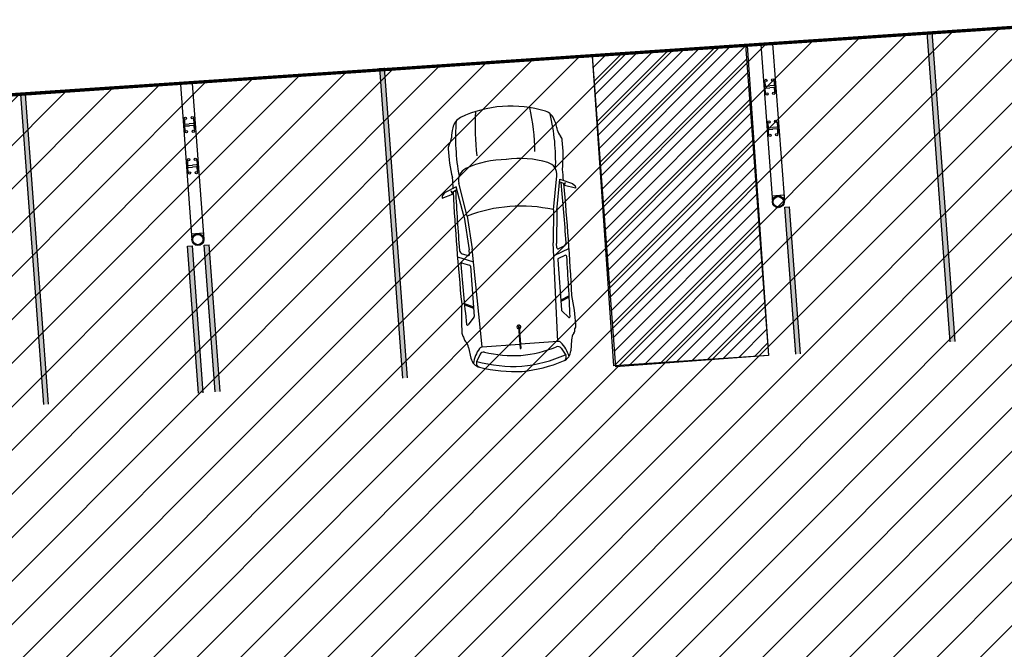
# Model space of a CAD drawing. Header units: millimetres. Extents: x 573132 to 957048, y 21042 to 318066.
# Tile 111 of 256: x 826766 to 842004, y 159414 to 169148. Entities that reach past the tile are written whole.
import ezdxf

# ---------------------------------------------------------------- set-up
doc = ezdxf.new("R2010")
doc.units = ezdxf.units.MM
doc.header["$LTSCALE"] = 2000
for name, color, linetype in [('_NIBSC_A_parking-bays', 7, 'Continuous'), ('_NIBSC_FM trees 3metre zone', 210, 'Continuous'), ('Cars', 7, 'Continuous'), ('L1', 7, 'Continuous')]:
    doc.layers.add(name, color=color, linetype=linetype)

# ---------------------------------------------------------------- blocks, each defined once
blk = doc.blocks.new('A$C2A714640')
for p, q in [((1189, 1839), (1268, 2029)), ((1268, 2029), (1309, 2065)), ((1346, 2068), (1293, 1905)), ((1309, 2065), (1335, 2070)), ((1335, 2070), (1346, 2068)), ((1665, 1754), (1189, 1839)), ((1270, 1913), (1230, 1832)), ((1293, 1905), (1243, 1922)), ((2267, 1901), (2361, 1659)), ((2369, 1829), (2409, 1725)), ((2997, 1847), (3056, 1713)), ((3017, 1845), (3075, 1713)), ((3679, 1836), (3846, 1809)), ((1651, 1703), (1135, 1796)), ((1651, 1703), (2162, 1664)), ((1665, 1754), (2175, 1715)), ((2243, 1713), (2175, 1715)), ((2225, 1825), (2260, 1737)), ((2427, 1713), (3206, 1713)), ((3219, 1718), (3330, 1816)), ((3796, 1664), (3910, 1728)), ((3686, 1623), (2162, 1664)), ((3686, 1622), (3686, 1040)), ((3419, 1043), (3755, 1039)), ((3419, 1028), (3755, 1031)), ((3686, 449), (3686, 1031)), ((3755, 1031), (3755, 1039)), ((1651, 367), (1135, 275)), ((1665, 316), (1189, 231)), ((1651, 367), (2162, 406)), ((1665, 316), (2175, 356)), ((3686, 447), (2162, 406)), ((2243, 358), (2175, 356)), ((2225, 245), (2260, 333)), ((2267, 169), (2361, 412)), ((2369, 241), (2409, 345)), ((2427, 358), (3206, 358)), ((2997, 223), (3056, 358)), ((3017, 225), (3075, 358)), ((3219, 353), (3330, 254)), ((3796, 406), (3910, 342)), ((1189, 231), (1268, 42)), ((1270, 158), (1230, 238)), ((1293, 166), (1243, 148)), ((1346, 2), (1293, 166)), ((3679, 235), (3846, 261)), ((1268, 42), (1309, 5)), ((1309, 5), (1335, 0)), ((1335, 0), (1346, 2))]:
    blk.add_line(p, q)
for centre, radius, start, end in [((499, 1134), 727, 95.9895, 107.9469), ((403, 2052), 197, 275.9895, 308.6871), ((585, 1824), 95.5, 87.4739, 128.6871), ((685, -97), 2018, 79.8258, 92.7114), ((2019, -38637), 40539, 91.1408, 91.3819), ((2019, -38637), 40500, 89.7857, 91.1003), ((2019, -38637), 40539, 88.6181, 91.0712), ((2170, 1804), 59, 21.2791, 89.7857), ((2387, 1836), 19.7, 89.6118, 201.2791), ((2105, -39824), 41681, 88.3299, 89.6118), ((3453, -1618), 3537, 90.0603, 97.4025), ((3319, 1825), 13.8, 319.5223, 88.2063), ((3453, 1824), 95.5, 51.3129, 92.5261), ((3517, 1803), 95.5, 51.3129, 92.5261), ((3700, 2031), 197, 231.3129, 264.0105), ((1838, 1035), 1838, 158.994, 180), ((330, 1607), 225, 104.0371, 157.2006), ((670, -1501), 3304, 83.8263, 98.7194), ((1101, 1602), 197, 79.8299, 158.9468), ((3873, 1035), 2321, 163.2682, 180), ((2243, 1731), 17.7, 268.4926, 21.2791), ((2427, 1733), 19.7, 201.2791, 270), ((3206, 1733), 19.7, 270, 311.6453), ((4024, 1301), 484, 101.1159, 130.9804), ((3824, 1631), 180, 18.2803, 83.2196), ((1860, 992), 2169, 1.135, 19.702), ((3935, 1671), 62.3, 15.1262, 113.3532), ((1889, 989), 2219, 1.2017, 18.3402), ((2269, 1152), 1449, 158.9468, 184.6441), ((3745, 1622), 59, 130.9804, 180), ((3825, 1613), 59, 119.294, 197.2942), ((1822, 985), 2040, 1.3982, 17.3891), ((532, -1813), 3304, 86.544, 98.4137), ((1838, 1035), 1838, 180, 201.006), ((2269, 918), 1449, 175.3559, 201.0532), ((3873, 1035), 2321, 180, 196.7318), ((3419, 1035), 29.7, 13.7603, 346.2397), ((3419, 1035), 7.35, 90, 270), ((1822, 1085), 2040, 342.6109, 358.6018), ((1860, 1078), 2169, 340.298, 358.865), ((1889, 1082), 2219, 341.6598, 358.7983), ((532, 3884), 3304, 261.5863, 273.456), ((3825, 458), 59, 162.7058, 240.706), ((330, 464), 225, 202.7994, 255.9629), ((670, 3571), 3304, 261.2806, 276.1737), ((1101, 468), 197, 201.0532, 280.1701), ((2243, 340), 17.7, 338.7209, 91.5074), ((2427, 338), 19.7, 90, 158.7209), ((3206, 338), 19.7, 48.3547, 90), ((3745, 449), 59, 180, 229.0196), ((4024, 769), 484, 229.0196, 258.8841), ((3824, 440), 180, 276.7804, 341.7197), ((3935, 400), 62.3, 246.6468, 344.8738), ((499, 937), 727, 252.0531, 264.0105), ((403, 18), 197, 51.3129, 84.0105), ((585, 246), 95.5, 231.3129, 272.5261), ((685, 2167), 2018, 267.2886, 280.1742), ((2019, 40707), 40539, 268.6181, 268.8592), ((2019, 40707), 40500, 268.8997, 270.2143), ((2019, 40707), 40539, 268.9288, 271.3819), ((2170, 267), 59, 270.2143, 338.7209), ((2387, 234), 19.7, 158.7209, 270.3882), ((2105, 41894), 41681, 270.3882, 271.6701), ((3453, 3688), 3537, 262.5975, 269.9397), ((3319, 245), 13.8, 271.7937, 40.4777), ((3453, 246), 95.5, 267.4739, 308.6871), ((3517, 267), 95.5, 267.4739, 308.6871), ((3700, 39), 197, 95.9895, 128.6871)]:
    blk.add_arc(centre, radius, start, end)

msp = doc.modelspace()

# ---------------------------------------------------------------- hatches: boundary and pattern name
h = msp.add_hatch()
h.set_pattern_fill('ANSI31', color=6, scale=500)
h.set_pattern_definition([(45, (-184040.5, -58059.7), (-1122.532, 1122.532), [])])
edge = h.paths.add_edge_path()
edge.add_arc((799802, 149995), 1979, 128.4942, 137.4644)
edge.add_arc((799742, 150051), 1897, 137.4749, 149.3647)
edge.add_arc((800006, 149896), 2203, 149.3949, 159.6806)
edge.add_arc((802463, 149116), 4780, 161.1457, 173.898)
edge.add_arc((777633, 152302), 20256, 350.8819, 352.4036, ccw=False)
edge.add_line((797632, 149092), (797912, 145802))
edge.add_line((797912, 145802), (798168, 142742))
edge.add_arc((800985, 142990), 2828, 185.0256, 196.2501)
edge.add_arc((800461, 142840), 2283, 196.328, 209.5039)
edge.add_arc((800311, 142757), 2111, 209.5535, 220.3373)
edge.add_arc((800443, 142872), 2286, 220.3888, 233.5825)
edge.add_arc((800765, 143315), 2834, 233.6596, 245.3359)
edge.add_arc((800829, 143356), 2898, 244.5285, 258.2745)
edge.add_arc((800702, 142747), 2275, 258.2798, 271.3173)
edge.add_arc((800705, 142600), 2129, 271.3175, 281.2854)
edge.add_arc((800683, 142712), 2242, 281.293, 294.1016)
edge.add_arc((800469, 143180), 2757, 294.1794, 306.5858)
edge.add_arc((800208, 143569), 3225, 306.1798, 311.5303)
edge.add_arc((800624, 143118), 2612, 311.268, 323.6387)
edge.add_arc((800912, 142904), 2253, 323.6692, 335.196)
edge.add_arc((800978, 142873), 2180, 335.218, 344.317)
edge.add_arc((800806, 142921), 2359, 344.3199, 356.7046)
edge.add_arc((800196, 142952), 2969, 356.7938, 368.8414)
edge.add_line((803130, 143408), (802964, 146152))
edge.add_line((802964, 146152), (802662, 149839))
edge.add_arc((799541, 149578), 3131, 4.7773, 9.9589)
edge.add_arc((800127, 149693), 2534, 9.6959, 22.0666)
edge.add_arc((800451, 149823), 2185, 22.0959, 33.7083)
edge.add_arc((800511, 149862), 2114, 33.7319, 42.7535)
edge.add_arc((800384, 149745), 2287, 42.7572, 55.1416)
edge.add_arc((800049, 149256), 2879, 55.2321, 67.3004)
edge.add_arc((799937, 149045), 3117, 66.8931, 72.3649)
edge.add_arc((800099, 149592), 2546, 72.1105, 84.6412)
edge.add_arc((800130, 149907), 2230, 84.6672, 94.8705)
edge.add_arc((800125, 149949), 2188, 94.8488, 105.1459)
edge.add_arc((800180, 149747), 2397, 105.1542, 117.1925)
edge.add_arc((800476, 149183), 3034, 117.2819, 128.9032)
h.paths.add_polyline_path([(805286, 132272), (807630, 130293), (808718, 128658), (809513, 126410), (809699, 124809), (809114, 106709), (807866, 104611), (806152, 104162), (798217, 103633), (798371, 101535), (797281, 101455), (798380, 87106), (807943, 87723), (807592, 92534), (808410, 92594), (809389, 92041), (809793, 91145), (810402, 83115), (809743, 81565), (808384, 80935), (803337, 80587), (803149, 83028), (796196, 82493), (796832, 74091), (798673, 74183), (799033, 69471), (811128, 70247), (810743, 74953), (817427, 69294), (820333, 70178), (819727, 72144), (820372, 73430), (819415, 79540), (817901, 79442), (816739, 80769), (816091, 86965), (820804, 87231), (820137, 96803), (815324, 96529), (814884, 102918), (815506, 103949), (814878, 110961), (814549, 111752), (814440, 112100), (814654, 120985), (815203, 122087), (815871, 129267), (817935, 132904), (819988, 134535), (822718, 135759), (825659, 136108), (841935, 135930), (841539, 140944), (822158, 141259), (817671, 142514), (813933, 145231), (812037, 148309), (810909, 153871), (812524, 156334), (812351, 161830), (810592, 163939), (809833, 165422), (809436, 170899), (810540, 173380), (810553, 173752), (810160, 179602), (808962, 181448), (808085, 183580), (807823, 187088), (808497, 189355), (809486, 190473), (809125, 195650), (808068, 197087), (806873, 199983), (806653, 202933), (806193, 210152), (807244, 212537), (808987, 213888), (808684, 217950), (806726, 219164), (805509, 221419), (805073, 224364), (798956, 224011), (799188, 223696), (800861, 219309), (801661, 209203), (800735, 202672), (797386, 198778), (791837, 197079), (785538, 196327), (786360, 186068), (793626, 186433), (797313, 185761), (799735, 184479), (801452, 182928), (803010, 180515), (803885, 177380), (804098, 175124), (805095, 159990), (804472, 158270), (803290, 157069), (801650, 156414), (791144, 155680), (792339, 140215), (793198, 137635), (794405, 136186), (796144, 134995), (799546, 134314), (802624, 133547)])
h = msp.add_hatch()
h.set_pattern_fill('ANSI31', color=0, scale=150)
h.set_pattern_definition([(45, (-83712.4, -15753.7), (-336.7596, 336.7596), [])])
h.paths.add_polyline_path([(863454, 159561), (862645, 170407), (814044, 167142), (814486, 161362), (812327, 161876), (812500, 156371), (814795, 157226), (815127, 151355), (845131, 153492), (844789, 158291), (848321, 158529), (848320, 158541)])
h = msp.add_hatch(color=7)
h.dxf.hatch_style = 1
h.paths.add_polyline_path([(840887, 168958), (840812, 168952), (841169, 164166), (841244, 164171)])
h = msp.add_hatch()
h.set_pattern_fill('ANSI31', color=3, scale=50)
h.paths.add_polyline_path([(837997, 168759), (835633, 168583), (835990, 163796), (838354, 163958), (838355, 163958)])
h = msp.add_hatch(color=7)
h.dxf.hatch_style = 1
h.paths.add_polyline_path([(832413, 168400), (832338, 168394), (832695, 163607), (832770, 163613)])
h = msp.add_hatch(color=7)
h.dxf.hatch_style = 1
h.paths.add_polyline_path([(826856, 167989), (826781, 167984), (827138, 163197), (827213, 163203)])
h = msp.add_hatch(color=7)
h.dxf.hatch_style = 1
h.paths.add_polyline_path([(838681, 166254), (838607, 166248), (838776, 163978), (838851, 163983)])
h = msp.add_hatch(color=7)
h.dxf.hatch_style = 1
h.paths.add_polyline_path([(829438, 165650), (829363, 165644), (829532, 163374), (829607, 163379)])
h = msp.add_hatch(color=7)
h.dxf.hatch_style = 1
h.paths.add_polyline_path([(829698, 165669), (829623, 165663), (829792, 163393), (829867, 163399)])
at = {"layer": '_NIBSC_FM trees 3metre zone'}
h = msp.add_hatch(dxfattribs=at)
h.set_pattern_fill('ANSI31', color=256, scale=1500)
h.set_pattern_definition([(45, (0, -300000), (-3367.596, 3367.596), [])])
h.paths.add_polyline_path([(593903, 232618), (679741, 243682), (730246, 249484), (739010, 251813), (755357, 259573), (798190, 265512), (811701, 266996), (863086, 275757), (876855, 143048), (913767, 142394), (912963, 130303), (912377, 121144), (904519, 98598), (903418, 94708), (895370, 63436), (848719, 56730), (841119, 53483), (784097, 45680), (763758, 42854), (670408, 24435), (665578, 34770), (663265, 39853), (610755, 158064), (608829, 162280), (603679, 173549), (597793, 194110)])
h.paths.add_polyline_path([(597181, 230015), (680104, 240704), (730805, 246529), (740047, 248984), (756227, 256664), (798560, 262534), (812117, 264024), (860433, 272261), (874145, 140095), (910565, 139450), (909970, 130498), (909410, 121745), (901656, 99501), (900522, 95491), (892964, 66121), (847903, 59643), (840312, 56401), (783688, 48652), (763260, 45813), (672132, 27832), (668302, 36026), (666001, 41083), (613490, 159296), (611558, 163526), (606501, 174591), (600750, 194678)], flags=16)

# ---------------------------------------------------------------- linework, layer by layer
at = {"color": 7}
for p, q in [((841169, 164166), (840812, 168952)), ((841244, 164171), (840887, 168958)), ((838418, 168776), (838234, 168762)), ((838234, 168762), (838415, 166327)), ((838418, 168776), (838600, 166340)), ((832695, 163607), (832338, 168400)), ((832338, 168394), (832413, 168400)), ((832770, 163613), (832412, 168405)), ((829437, 168160), (829252, 168146)), ((829252, 168146), (829432, 165742)), ((829437, 168160), (829616, 165756)), ((838294, 168102), (838288, 168179)), ((838294, 168102), (838299, 168026)), ((838297, 168180), (838301, 168127)), ((838311, 168118), (838374, 168123)), ((838314, 168089), (838376, 168094)), ((838437, 168128), (838374, 168123)), ((838439, 168099), (838376, 168094)), ((838441, 168191), (838445, 168138)), ((838453, 168037), (838449, 168090)), ((838457, 168115), (838451, 168191)), ((838457, 168115), (838462, 168038)), ((827138, 163197), (826781, 167990)), ((826781, 167984), (826856, 167990)), ((827213, 163203), (826855, 167995)), ((838309, 168026), (838305, 168079)), ((829310, 167518), (829304, 167595)), ((829310, 167518), (829316, 167441)), ((829314, 167595), (829318, 167542)), ((829325, 167442), (829321, 167495)), ((829328, 167534), (829390, 167538)), ((829330, 167505), (829393, 167509)), ((829453, 167543), (829390, 167538)), ((829455, 167514), (829393, 167509)), ((829458, 167606), (829462, 167553)), ((829469, 167452), (829465, 167505)), ((829473, 167530), (829467, 167607)), ((829473, 167530), (829479, 167453)), ((838342, 167461), (838336, 167538)), ((838345, 167539), (838349, 167486)), ((838359, 167477), (838422, 167482)), ((838485, 167487), (838422, 167482)), ((838489, 167550), (838493, 167497)), ((838504, 167474), (838499, 167550)), ((838342, 167461), (838347, 167385)), ((838357, 167385), (838353, 167438)), ((838361, 167448), (838424, 167453)), ((838487, 167458), (838424, 167453)), ((838501, 167396), (838497, 167449)), ((838504, 167474), (838510, 167397)), ((829358, 166877), (829352, 166954)), ((829358, 166877), (829364, 166800)), ((829362, 166954), (829365, 166901)), ((829376, 166893), (829438, 166897)), ((829378, 166864), (829440, 166868)), ((829501, 166902), (829438, 166897)), ((829503, 166873), (829440, 166868)), ((829506, 166965), (829510, 166912)), ((829517, 166811), (829513, 166864)), ((829521, 166889), (829515, 166966)), ((829521, 166889), (829526, 166812)), ((829373, 166801), (829369, 166854)), ((838593, 166433), (838408, 166419)), ((838607, 166248), (838681, 166254)), ((838776, 163983), (838607, 166248)), ((838776, 163978), (838607, 166248)), ((838851, 163983), (838681, 166254)), ((829609, 165848), (829425, 165834)), ((829363, 165644), (829438, 165650)), ((829607, 163379), (829438, 165650)), ((829623, 165663), (829698, 165669)), ((829792, 163399), (829623, 165663)), ((829792, 163393), (829623, 165663)), ((829867, 163399), (829698, 165669)), ((829532, 163374), (829363, 165644))]:
    msp.add_line(p, q, dxfattribs=at)
at = {"color": 7, "const_width": 50}
msp.add_lwpolyline([(814044, 167142), (862645, 170407), (863454, 159561), (848320, 158541), (848678, 153744), (815127, 151355), (814795, 157226), (812500, 156371), (812327, 161876), (814486, 161362), (814044, 167142)], dxfattribs=at)
at = {"color": 7}
for centre, radius in [((838315, 168208), 17.9), ((838420, 168216), 17.9), ((838330, 168001), 17.9), ((838436, 168009), 17.9), ((829331, 167623), 17.9), ((829437, 167631), 17.9), ((838362, 167567), 17.9), ((838468, 167575), 17.9), ((829346, 167417), 17.9), ((829452, 167424), 17.9), ((838378, 167360), 17.9), ((838483, 167368), 17.9), ((829379, 166982), 17.9), ((829484, 166990), 17.9), ((829394, 166776), 17.9), ((829500, 166783), 17.9), ((838507, 166333), 92.5), ((829524, 165749), 92.5)]:
    msp.add_circle(centre, radius, dxfattribs=at)
for centre, radius, start, end in [((838293, 168180), 4.7, 4.2651, 184.2651), ((838311, 168128), 9.39, 184.2651, 274.2651), ((838314, 168080), 9.39, 94.2651, 184.2651), ((838436, 168137), 9.39, 274.2651, 4.2651), ((838440, 168089), 9.39, 4.2651, 94.2651), ((838446, 168191), 4.7, 4.2651, 184.2651), ((838304, 168026), 4.7, 184.2651, 4.2651), ((838458, 168038), 4.7, 184.2651, 4.2651), ((829309, 167595), 4.7, 4.2651, 184.2651), ((829327, 167543), 9.39, 184.2651, 274.2651), ((829331, 167495), 9.39, 94.2651, 184.2651), ((829452, 167552), 9.39, 274.2651, 4.2651), ((829456, 167505), 9.39, 4.2651, 94.2651), ((829462, 167606), 4.7, 4.2651, 184.2651), ((838340, 167539), 4.7, 4.2651, 184.2651), ((838358, 167487), 9.39, 184.2651, 274.2651), ((838484, 167496), 9.39, 274.2651, 4.2651), ((838494, 167550), 4.7, 4.2651, 184.2651), ((829320, 167441), 4.7, 184.2651, 4.2651), ((829474, 167453), 4.7, 184.2651, 4.2651), ((838352, 167385), 4.7, 184.2651, 4.2651), ((838362, 167439), 9.39, 94.2651, 184.2651), ((838487, 167448), 9.39, 4.2651, 94.2651), ((838505, 167396), 4.7, 184.2651, 4.2651), ((829357, 166954), 4.7, 4.2651, 184.2651), ((829375, 166902), 9.39, 184.2651, 274.2651), ((829500, 166911), 9.39, 274.2651, 4.2651), ((829504, 166864), 9.39, 4.2651, 94.2651), ((829510, 166965), 4.7, 4.2651, 184.2651), ((829368, 166800), 4.7, 184.2651, 4.2651), ((829378, 166854), 9.39, 94.2651, 184.2651), ((829522, 166812), 4.7, 184.2651, 4.2651)]:
    msp.add_arc(centre, radius, start, end, dxfattribs=at)
at = {"layer": '_NIBSC_A_parking-bays'}
for p, q in [((862678, 170435), (838027, 168747)), ((838027, 168747), (838355, 163958)), ((835633, 168583), (814081, 167107)), ((835961, 163794), (835633, 168583)), ((838355, 163958), (835961, 163794))]:
    msp.add_line(p, q, dxfattribs=at)
at = {"layer": 'L1', "color": 3}
msp.add_lwpolyline([(835633, 168583), (837997, 168759), (838355, 163958), (835991, 163782)], close=True, dxfattribs=at)
at = {"layer": 'L1', "color": 7}
for centre in [(838507, 166333), (829524, 165749)]:
    msp.add_circle(centre, 79.5, dxfattribs=at)

# ---------------------------------------------------------------- block references
at = {"layer": 'Cars', "rotation": 274.2651071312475}
msp.add_blockref('A$C2A714640', (833204, 167730), dxfattribs=at)

doc.saveas('drawing.dxf')
